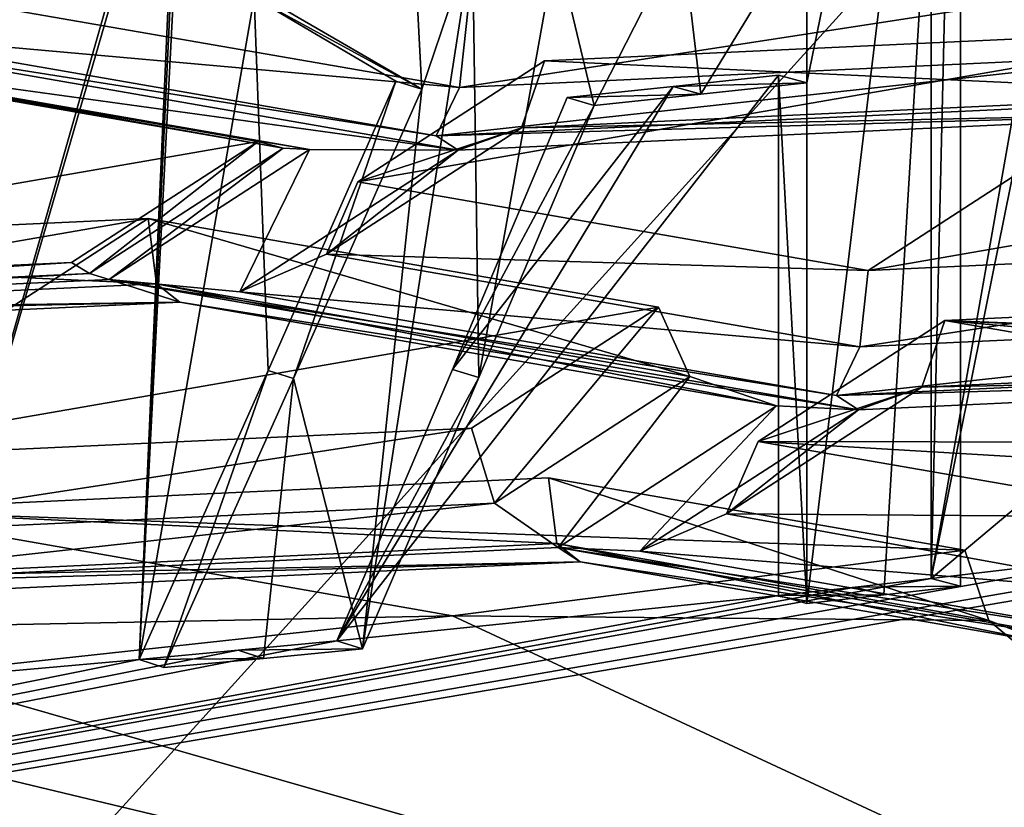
# Model space of a CAD drawing. Header units: millimetres. Extents: x -108 to 108, y -64 to 45.
# Tile 57 of 256: x -55.991 to -55.061, y -9.379 to -8.636. Entities that reach past the tile are written whole.
import ezdxf

# ---------------------------------------------------------------- set-up
doc = ezdxf.new("R2010")
doc.units = ezdxf.units.MM
doc.header["$LTSCALE"] = 65.185185
for name, color, linetype in [('1', 7, 'CONTINUOUS'), ('1095', 7, 'CONTINUOUS'), ('1229', 7, 'CONTINUOUS'), ('125', 7, 'CONTINUOUS'), ('2', 7, 'CONTINUOUS'), ('200', 7, 'CONTINUOUS'), ('229', 7, 'CONTINUOUS'), ('231', 7, 'CONTINUOUS'), ('240', 7, 'CONTINUOUS'), ('289', 7, 'CONTINUOUS'), ('308', 7, 'CONTINUOUS'), ('406', 7, 'CONTINUOUS'), ('445', 7, 'CONTINUOUS'), ('501', 7, 'CONTINUOUS'), ('513', 7, 'CONTINUOUS'), ('514', 7, 'CONTINUOUS'), ('539', 7, 'CONTINUOUS'), ('540', 7, 'CONTINUOUS'), ('56', 7, 'CONTINUOUS'), ('575', 7, 'CONTINUOUS'), ('653', 7, 'CONTINUOUS'), ('657', 7, 'CONTINUOUS'), ('667', 7, 'CONTINUOUS'), ('706', 7, 'CONTINUOUS'), ('712', 7, 'CONTINUOUS'), ('727', 7, 'CONTINUOUS'), ('73', 7, 'CONTINUOUS'), ('739', 7, 'CONTINUOUS'), ('775', 7, 'CONTINUOUS'), ('784', 7, 'CONTINUOUS'), ('80', 7, 'CONTINUOUS'), ('804', 7, 'CONTINUOUS'), ('805', 7, 'CONTINUOUS'), ('825', 7, 'CONTINUOUS'), ('843', 7, 'CONTINUOUS'), ('861', 7, 'CONTINUOUS'), ('929', 7, 'CONTINUOUS'), ('946', 7, 'CONTINUOUS'), ('952', 7, 'CONTINUOUS'), ('958', 7, 'CONTINUOUS'), ('962', 7, 'CONTINUOUS'), ('963', 7, 'CONTINUOUS'), ('979', 7, 'CONTINUOUS')]:
    doc.layers.add(name, color=color, linetype=linetype)

msp = doc.modelspace()

# ---------------------------------------------------------------- linework, layer by layer
at = {"layer": '1', "linetype": 'CONTINUOUS'}
for points in [[(-86, -45, 2), (86, -45, 2), (-66.0989, -8.17333, 2), (-86, -45, 2)], [(-66.0989, -8.17333, 2), (86, -45, 2), (-60.00013, -8.99997, 2), (-66.0989, -8.17333, 2)], [(-60.00013, -8.99997, 2), (86, -45, 2), (-53.9012, -8.17336, 2), (-60.00013, -8.99997, 2)]]:
    msp.add_3dface(points, dxfattribs=at)
at = {"layer": '1095', "color": 8, "linetype": 'CONTINUOUS'}
for points in [[(-55.29368, -9.03416, 190.08368), (-55.11735, -8.91989, 190.73174), (-55.13908, -8.98301, 190.76493), (-55.29368, -9.03416, 190.08368)], [(-55.199, -9.00419, 190.82951), (-55.32336, -9.10244, 190.08764), (-55.13908, -8.98301, 190.76493), (-55.199, -9.00419, 190.82951)], [(-55.32336, -9.10244, 190.08764), (-55.29368, -9.03416, 190.08368), (-55.13908, -8.98301, 190.76493), (-55.32336, -9.10244, 190.08764)], [(-55.199, -9.00419, 190.82951), (-55.40521, -9.13783, 190.07161), (-55.32336, -9.10244, 190.08764), (-55.199, -9.00419, 190.82951)]]:
    msp.add_3dface(points, dxfattribs=at)
at = {"layer": '1229', "color": 8, "linetype": 'CONTINUOUS'}
for points in [[(-54.8879, -8.6681, 192.55096), (-54.90964, -8.59742, 192.56056), (-55.57565, -8.7001, 192.36947), (-54.8879, -8.6681, 192.55096)], [(-54.90964, -8.59742, 192.56056), (-55.5677, -8.62804, 192.38692), (-55.57565, -8.7001, 192.36947), (-54.90964, -8.59742, 192.56056)], [(-54.82799, -8.71008, 192.49752), (-54.8879, -8.6681, 192.55096), (-55.59758, -8.74589, 192.29444), (-54.82799, -8.71008, 192.49752)], [(-54.8879, -8.6681, 192.55096), (-55.57565, -8.7001, 192.36947), (-55.59758, -8.74589, 192.29444), (-54.8879, -8.6681, 192.55096)]]:
    msp.add_3dface(points, dxfattribs=at)
at = {"layer": '125', "color": 8, "linetype": 'CONTINUOUS'}
for points in [[(-55.92481, -8.87563, 191.54385), (-55.76569, -8.75105, 192.20756), (-55.94201, -8.86532, 191.5595), (-55.92481, -8.87563, 191.54385)], [(-55.74219, -8.75728, 192.21505), (-55.76569, -8.75105, 192.20756), (-55.92481, -8.87563, 191.54385), (-55.74219, -8.75728, 192.21505)], [(-55.90642, -8.88135, 191.52619), (-55.74219, -8.75728, 192.21505), (-55.92481, -8.87563, 191.54385), (-55.90642, -8.88135, 191.52619)], [(-55.71707, -8.75864, 192.22213), (-55.74219, -8.75728, 192.21505), (-55.90642, -8.88135, 191.52619), (-55.71707, -8.75864, 192.22213)]]:
    msp.add_3dface(points, dxfattribs=at)
at = {"layer": '2', "linetype": 'CONTINUOUS'}
for points in [[(-86, -45), (-55.8852, -5.66286), (39.25, 0), (-86, -45)], [(42.02978, -10.37458), (-86, -45), (39.25, 0), (42.02978, -10.37458)], [(-55.8852, -5.66286), (-86, -45), (-60, -7), (-55.8852, -5.66286)]]:
    msp.add_3dface(points, dxfattribs=at)
at = {"layer": '200', "color": 8, "linetype": 'CONTINUOUS'}
for points in [[(-55.92481, -8.87563, 191.54385), (-55.94201, -8.86532, 191.5595), (-56.60637, -8.90734, 191.36401), (-55.92481, -8.87563, 191.54385)], [(-55.94201, -8.86532, 191.5595), (-56.60007, -8.89594, 191.38585), (-56.60637, -8.90734, 191.36401), (-55.94201, -8.86532, 191.5595)], [(-55.90642, -8.88135, 191.52619), (-55.92481, -8.87563, 191.54385), (-56.6131, -8.91423, 191.33971), (-55.90642, -8.88135, 191.52619)], [(-55.92481, -8.87563, 191.54385), (-56.60637, -8.90734, 191.36401), (-56.6131, -8.91423, 191.33971), (-55.92481, -8.87563, 191.54385)]]:
    msp.add_3dface(points, dxfattribs=at)
at = {"layer": '229', "color": 8, "linetype": 'CONTINUOUS'}
for points in [[(-53.72443, -9.35873, 189.39471), (-57.73723, -10.06912, 187.31731), (-58.61164, -9.79114, 186.94238), (-53.72443, -9.35873, 189.39471)], [(-53.818, -9.67619, 189.5457), (-57.73723, -10.06912, 187.31731), (-53.72443, -9.35873, 189.39471), (-53.818, -9.67619, 189.5457)]]:
    msp.add_3dface(points, dxfattribs=at)
at = {"layer": '231', "color": 8, "linetype": 'CONTINUOUS'}
for points in [[(-54.91706, -7.95663, 188.13237), (-54.91706, -8.11011, 188.15943), (-55.13016, -9.16347, 188.19861), (-54.91706, -7.95663, 188.13237)], [(-55.13016, -7.9817, 187.99023), (-54.91706, -7.95663, 188.13237), (-55.13016, -9.16347, 188.19861), (-55.13016, -7.9817, 187.99023)], [(-56.09061, -9.25862, 187.65895), (-56.09061, -8.07685, 187.45057), (-55.78505, -8.18829, 187.62998), (-56.09061, -9.25862, 187.65895)], [(-54.91706, -8.11011, 188.15943), (-54.91706, -8.98493, 188.31369), (-55.13016, -9.16347, 188.19861), (-54.91706, -8.11011, 188.15943)], [(-55.84076, -8.40003, 187.63705), (-56.09061, -9.25862, 187.65895), (-55.78505, -8.18829, 187.62998), (-55.84076, -8.40003, 187.63705)], [(-55.87802, -9.23989, 187.76518), (-56.09061, -9.25862, 187.65895), (-55.84076, -8.40003, 187.63705), (-55.87802, -9.23989, 187.76518)], [(-55.83977, -8.42774, 187.64247), (-55.87802, -9.23989, 187.76518), (-55.84076, -8.40003, 187.63705), (-55.83977, -8.42774, 187.64247)], [(-55.83749, -8.45401, 187.64833), (-55.87802, -9.23989, 187.76518), (-55.83977, -8.42774, 187.64247), (-55.83749, -8.45401, 187.64833)], [(-55.76945, -8.61528, 187.71384), (-55.87802, -9.23989, 187.76518), (-55.83749, -8.45401, 187.64833), (-55.76945, -8.61528, 187.71384)], [(-55.75636, -8.96721, 187.78312), (-55.87802, -9.23989, 187.76518), (-55.76945, -8.61528, 187.71384), (-55.75636, -8.96721, 187.78312)], [(-55.63572, -8.6942, 187.80291), (-55.75636, -8.96721, 187.78312), (-55.76945, -8.61528, 187.71384), (-55.63572, -8.6942, 187.80291)], [(-55.27438, -8.68843, 188.02075), (-55.27438, -9.17956, 188.10734), (-55.69139, -9.2224, 187.86439), (-55.27438, -8.68843, 188.02075)], [(-55.37372, -8.69913, 187.9601), (-55.27438, -8.68843, 188.02075), (-55.69139, -9.2224, 187.86439), (-55.37372, -8.69913, 187.9601)], [(-55.58219, -8.96613, 187.88181), (-55.37372, -8.69913, 187.9601), (-55.69139, -9.2224, 187.86439), (-55.58219, -8.96613, 187.88181)], [(-55.47387, -8.70959, 187.90074), (-55.37372, -8.69913, 187.9601), (-55.58219, -8.96613, 187.88181), (-55.47387, -8.70959, 187.90074)], [(-54.91706, -8.98493, 188.31369), (-54.91706, -9.1384, 188.34075), (-55.13016, -9.16347, 188.19861), (-54.91706, -8.98493, 188.31369)], [(-53.72443, -9.35873, 189.39471), (-58.61164, -9.79114, 186.94238), (-54.31682, -9.05877, 188.79236), (-53.72443, -9.35873, 189.39471)], [(-54.31682, -9.05877, 188.79236), (-58.61164, -9.79114, 186.94238), (-54.61206, -9.0997, 188.56027), (-54.31682, -9.05877, 188.79236)], [(-54.61206, -9.0997, 188.56027), (-58.61164, -9.79114, 186.94238), (-54.91706, -9.1384, 188.34075), (-54.61206, -9.0997, 188.56027)], [(-54.91706, -9.1384, 188.34075), (-58.61164, -9.79114, 186.94238), (-55.13016, -9.16347, 188.19861), (-54.91706, -9.1384, 188.34075)], [(-55.13016, -9.16347, 188.19861), (-58.61164, -9.79114, 186.94238), (-55.20205, -9.17157, 188.15263), (-55.13016, -9.16347, 188.19861)], [(-55.20205, -9.17157, 188.15263), (-58.61164, -9.79114, 186.94238), (-55.27438, -9.17956, 188.10734), (-55.20205, -9.17157, 188.15263)], [(-55.27438, -9.17956, 188.10734), (-58.61164, -9.79114, 186.94238), (-55.69139, -9.2224, 187.86439), (-55.27438, -9.17956, 188.10734)], [(-55.69139, -9.2224, 187.86439), (-58.61164, -9.79114, 186.94238), (-55.78441, -9.23124, 187.81424), (-55.69139, -9.2224, 187.86439)], [(-55.78441, -9.23124, 187.81424), (-58.61164, -9.79114, 186.94238), (-55.87802, -9.23989, 187.76518), (-55.78441, -9.23124, 187.81424)], [(-58.61164, -9.79114, 186.94238), (-56.09061, -9.25862, 187.65895), (-55.87802, -9.23989, 187.76518), (-58.61164, -9.79114, 186.94238)]]:
    msp.add_3dface(points, dxfattribs=at)
at = {"layer": '240', "color": 7, "linetype": 'CONTINUOUS', "true_color": 0xa36635}
for points in [[(-56.31178, -6.30081, 183.70198), (-50.34425, -5.5479, 187.9719), (-53.42448, -9.86645, 185.7427), (-56.31178, -6.30081, 183.70198)], [(-60, -10.20936, 183.79796), (-56.31178, -6.30081, 183.70198), (-53.42448, -9.86645, 185.7427), (-60, -10.20936, 183.79796)]]:
    msp.add_3dface(points, dxfattribs=at)
at = {"layer": '289', "color": 8, "linetype": 'CONTINUOUS'}
for points in [[(-56.16096, -8.64806, 192.84926), (-55.57565, -8.7001, 192.36947), (-56.07912, -8.61267, 192.86529), (-56.16096, -8.64806, 192.84926)], [(-55.57565, -8.7001, 192.36947), (-55.5677, -8.62804, 192.38692), (-56.07912, -8.61267, 192.86529), (-55.57565, -8.7001, 192.36947)], [(-55.59758, -8.74589, 192.29444), (-55.57565, -8.7001, 192.36947), (-56.16096, -8.64806, 192.84926), (-55.59758, -8.74589, 192.29444)]]:
    msp.add_3dface(points, dxfattribs=at)
at = {"layer": '308', "color": 8, "linetype": 'CONTINUOUS'}
msp.add_3dface([(-55.95475, -8.51442, 193.60717), (-56.16096, -8.64806, 192.84926), (-56.07912, -8.61267, 192.86529), (-55.95475, -8.51442, 193.60717)], dxfattribs=at)
at = {"layer": '406', "color": 8, "linetype": 'CONTINUOUS'}
for points in [[(-55.27438, -9.17956, 188.10734), (-55.27438, -8.68843, 188.02075), (-55.24776, -9.18691, 188.06566), (-55.27438, -9.17956, 188.10734)], [(-55.27438, -8.68843, 188.02075), (-55.24776, -8.69578, 187.97907), (-55.24776, -9.18691, 188.06566), (-55.27438, -8.68843, 188.02075)]]:
    msp.add_3dface(points, dxfattribs=at)
at = {"layer": '445', "color": 8, "linetype": 'CONTINUOUS'}
for points in [[(-55.75636, -8.96721, 187.78312), (-55.63572, -8.6942, 187.80291), (-55.73245, -8.97484, 187.73987), (-55.75636, -8.96721, 187.78312)], [(-55.73245, -8.97484, 187.73987), (-55.63572, -8.6942, 187.80291), (-55.61114, -8.70176, 187.76004), (-55.73245, -8.97484, 187.73987)], [(-55.87802, -9.23989, 187.76518), (-55.75636, -8.96721, 187.78312), (-55.8548, -9.24758, 187.72158), (-55.87802, -9.23989, 187.76518)], [(-55.8548, -9.24758, 187.72158), (-55.75636, -8.96721, 187.78312), (-55.73245, -8.97484, 187.73987), (-55.8548, -9.24758, 187.72158)]]:
    msp.add_3dface(points, dxfattribs=at)
at = {"layer": '501', "color": 8, "linetype": 'CONTINUOUS'}
for points in [[(-55.13016, -7.9817, 187.99023), (-55.13016, -9.16347, 188.19861), (-55.10273, -7.98895, 187.94907), (-55.13016, -7.9817, 187.99023)], [(-55.10273, -7.98895, 187.94907), (-55.13016, -9.16347, 188.19861), (-55.10273, -9.17072, 188.15745), (-55.10273, -7.98895, 187.94907)]]:
    msp.add_3dface(points, dxfattribs=at)
at = {"layer": '513', "color": 8, "linetype": 'CONTINUOUS'}
for points in [[(-55.47387, -8.70959, 187.90074), (-55.58219, -8.96613, 187.88181), (-55.44837, -8.71706, 187.85839), (-55.47387, -8.70959, 187.90074)], [(-55.44837, -8.71706, 187.85839), (-55.58219, -8.96613, 187.88181), (-55.5573, -8.97366, 187.83911), (-55.44837, -8.71706, 187.85839)], [(-55.58219, -8.96613, 187.88181), (-55.69139, -9.2224, 187.86439), (-55.5573, -8.97366, 187.83911), (-55.58219, -8.96613, 187.88181)], [(-55.5573, -8.97366, 187.83911), (-55.69139, -9.2224, 187.86439), (-55.66712, -9.22999, 187.82135), (-55.5573, -8.97366, 187.83911)]]:
    msp.add_3dface(points, dxfattribs=at)
at = {"layer": '514', "color": 8, "linetype": 'CONTINUOUS'}
for points in [[(-55.69139, -9.2224, 187.86439), (-55.78441, -9.23124, 187.81424), (-55.66712, -9.22999, 187.82135), (-55.69139, -9.2224, 187.86439)], [(-55.66712, -9.22999, 187.82135), (-55.78441, -9.23124, 187.81424), (-55.76066, -9.23888, 187.77091), (-55.66712, -9.22999, 187.82135)], [(-55.78441, -9.23124, 187.81424), (-55.87802, -9.23989, 187.76518), (-55.76066, -9.23888, 187.77091), (-55.78441, -9.23124, 187.81424)], [(-55.87802, -9.23989, 187.76518), (-55.8548, -9.24758, 187.72158), (-55.76066, -9.23888, 187.77091), (-55.87802, -9.23989, 187.76518)]]:
    msp.add_3dface(points, dxfattribs=at)
at = {"layer": '539', "color": 8, "linetype": 'CONTINUOUS'}
for points in [[(-55.24776, -9.18691, 188.06566), (-55.24776, -8.69578, 187.97907), (-55.10273, -7.98895, 187.94907), (-55.24776, -9.18691, 188.06566)], [(-55.10273, -7.98895, 187.94907), (-55.24776, -8.69578, 187.97907), (-55.24776, -8.54231, 187.952), (-55.10273, -7.98895, 187.94907)], [(-55.24776, -9.18691, 188.06566), (-55.10273, -7.98895, 187.94907), (-55.17502, -9.17888, 188.11121), (-55.24776, -9.18691, 188.06566)], [(-55.10273, -7.98895, 187.94907), (-55.10273, -9.17072, 188.15745), (-55.17502, -9.17888, 188.11121), (-55.10273, -7.98895, 187.94907)], [(-55.61114, -8.70176, 187.76004), (-55.7438, -8.62495, 187.67192), (-55.62036, -8.52666, 187.72388), (-55.61114, -8.70176, 187.76004)], [(-55.56331, -8.56063, 187.76278), (-55.61114, -8.70176, 187.76004), (-55.62036, -8.52666, 187.72388), (-55.56331, -8.56063, 187.76278)], [(-55.24776, -8.54231, 187.952), (-55.34766, -8.70654, 187.91808), (-55.36554, -8.55495, 187.88029), (-55.24776, -8.54231, 187.952)], [(-55.24776, -8.54231, 187.952), (-55.24776, -8.69578, 187.97907), (-55.34766, -8.70654, 187.91808), (-55.24776, -8.54231, 187.952)], [(-55.66712, -9.22999, 187.82135), (-55.61114, -8.70176, 187.76004), (-55.56331, -8.56063, 187.76278), (-55.66712, -9.22999, 187.82135)], [(-55.5573, -8.97366, 187.83911), (-55.66712, -9.22999, 187.82135), (-55.56331, -8.56063, 187.76278), (-55.5573, -8.97366, 187.83911)], [(-55.48444, -8.56728, 187.81038), (-55.5573, -8.97366, 187.83911), (-55.56331, -8.56063, 187.76278), (-55.48444, -8.56728, 187.81038)], [(-55.36554, -8.55495, 187.88029), (-55.44837, -8.71706, 187.85839), (-55.48444, -8.56728, 187.81038), (-55.36554, -8.55495, 187.88029)], [(-55.34766, -8.70654, 187.91808), (-55.44837, -8.71706, 187.85839), (-55.36554, -8.55495, 187.88029), (-55.34766, -8.70654, 187.91808)], [(-55.44837, -8.71706, 187.85839), (-55.5573, -8.97366, 187.83911), (-55.48444, -8.56728, 187.81038), (-55.44837, -8.71706, 187.85839)], [(-55.73245, -8.97484, 187.73987), (-55.61114, -8.70176, 187.76004), (-55.66712, -9.22999, 187.82135), (-55.73245, -8.97484, 187.73987)], [(-55.8548, -9.24758, 187.72158), (-55.73245, -8.97484, 187.73987), (-55.76066, -9.23888, 187.77091), (-55.8548, -9.24758, 187.72158)], [(-55.73245, -8.97484, 187.73987), (-55.66712, -9.22999, 187.82135), (-55.76066, -9.23888, 187.77091), (-55.73245, -8.97484, 187.73987)]]:
    msp.add_3dface(points, dxfattribs=at)
at = {"layer": '540', "color": 8, "linetype": 'CONTINUOUS'}
for points in [[(-55.27438, -8.68843, 188.02075), (-55.37372, -8.69913, 187.9601), (-55.24776, -8.69578, 187.97907), (-55.27438, -8.68843, 188.02075)], [(-55.37372, -8.69913, 187.9601), (-55.47387, -8.70959, 187.90074), (-55.34766, -8.70654, 187.91808), (-55.37372, -8.69913, 187.9601)], [(-55.24776, -8.69578, 187.97907), (-55.37372, -8.69913, 187.9601), (-55.34766, -8.70654, 187.91808), (-55.24776, -8.69578, 187.97907)], [(-55.47387, -8.70959, 187.90074), (-55.44837, -8.71706, 187.85839), (-55.34766, -8.70654, 187.91808), (-55.47387, -8.70959, 187.90074)]]:
    msp.add_3dface(points, dxfattribs=at)
at = {"layer": '56', "linetype": 'CONTINUOUS'}
for points in [[(-60.00013, -8.99997, 2), (-53.9012, -8.17336, 2), (-55.25, -8.50054, 9), (-60.00013, -8.99997, 2)], [(-60.00013, -8.99997, 2), (-55.25, -8.50054, 9), (-60, -9, 181.44532), (-60.00013, -8.99997, 2)], [(-60, -9, 181.44532), (-55.25, -8.50054, 9), (-55.3816, -8.52795, 182.42206), (-60, -9, 181.44532)]]:
    msp.add_3dface(points, dxfattribs=at)
at = {"layer": '575', "color": 8, "linetype": 'CONTINUOUS'}
for points in [[(-55.18982, -8.87293, 190.99809), (-55.19777, -8.94497, 190.98066), (-54.53176, -8.84231, 191.17174), (-55.18982, -8.87293, 190.99809)], [(-54.53176, -8.84231, 191.17174), (-55.19777, -8.94497, 190.98066), (-54.51002, -8.91299, 191.16213), (-54.53176, -8.84231, 191.17174)], [(-55.19777, -8.94497, 190.98066), (-55.21971, -8.99078, 190.90561), (-54.51002, -8.91299, 191.16213), (-55.19777, -8.94497, 190.98066)], [(-54.51002, -8.91299, 191.16213), (-55.21971, -8.99078, 190.90561), (-54.45011, -8.95497, 191.10869), (-54.51002, -8.91299, 191.16213)]]:
    msp.add_3dface(points, dxfattribs=at)
at = {"layer": '653', "color": 8, "linetype": 'CONTINUOUS'}
for points in [[(-56.16096, -8.64806, 192.84926), (-55.95475, -8.51442, 193.60717), (-56.03203, -8.51082, 193.62756), (-56.16096, -8.64806, 192.84926)], [(-56.23824, -8.64446, 192.86965), (-56.23439, -8.66881, 192.73159), (-55.57688, -8.75931, 192.21834), (-56.23824, -8.64446, 192.86965)], [(-55.59758, -8.74589, 192.29444), (-56.16096, -8.64806, 192.84926), (-56.23824, -8.64446, 192.86965), (-55.59758, -8.74589, 192.29444)], [(-55.59758, -8.74589, 192.29444), (-56.23824, -8.64446, 192.86965), (-55.57688, -8.75931, 192.21834), (-55.59758, -8.74589, 192.29444)], [(-56.23439, -8.66881, 192.73159), (-55.71707, -8.75864, 192.22213), (-55.57688, -8.75931, 192.21834), (-56.23439, -8.66881, 192.73159)], [(-54.82799, -8.71008, 192.49752), (-55.59758, -8.74589, 192.29444), (-54.80728, -8.7235, 192.42142), (-54.82799, -8.71008, 192.49752)], [(-54.80728, -8.7235, 192.42142), (-55.59758, -8.74589, 192.29444), (-55.57688, -8.75931, 192.21834), (-54.80728, -8.7235, 192.42142)], [(-55.71707, -8.75864, 192.22213), (-55.90642, -8.88135, 191.52619), (-55.78309, -8.89295, 191.46044), (-55.71707, -8.75864, 192.22213)], [(-55.57688, -8.75931, 192.21834), (-55.71707, -8.75864, 192.22213), (-55.78309, -8.89295, 191.46044), (-55.57688, -8.75931, 192.21834)], [(-55.90642, -8.88135, 191.52619), (-56.6131, -8.91423, 191.33971), (-55.83966, -8.90277, 191.40473), (-55.90642, -8.88135, 191.52619)], [(-55.21971, -8.99078, 190.90561), (-55.90642, -8.88135, 191.52619), (-55.199, -9.00419, 190.82951), (-55.21971, -8.99078, 190.90561)], [(-55.90642, -8.88135, 191.52619), (-55.21971, -8.99078, 190.90561), (-55.78309, -8.89295, 191.46044), (-55.90642, -8.88135, 191.52619)], [(-55.199, -9.00419, 190.82951), (-55.90642, -8.88135, 191.52619), (-55.83966, -8.90277, 191.40473), (-55.199, -9.00419, 190.82951)], [(-55.83966, -8.90277, 191.40473), (-56.6131, -8.91423, 191.33971), (-56.60925, -8.93858, 191.20165), (-55.83966, -8.90277, 191.40473)], [(-55.27627, -9.0006, 190.8499), (-55.199, -9.00419, 190.82951), (-55.83966, -8.90277, 191.40473), (-55.27627, -9.0006, 190.8499)], [(-55.21971, -8.99078, 190.90561), (-54.42941, -8.96839, 191.03259), (-54.45011, -8.95497, 191.10869), (-55.21971, -8.99078, 190.90561)], [(-54.42941, -8.96839, 191.03259), (-55.21971, -8.99078, 190.90561), (-55.199, -9.00419, 190.82951), (-54.42941, -8.96839, 191.03259)], [(-55.48249, -9.13424, 190.092), (-55.40521, -9.13783, 190.07161), (-55.27627, -9.0006, 190.8499), (-55.48249, -9.13424, 190.092)], [(-55.40521, -9.13783, 190.07161), (-55.199, -9.00419, 190.82951), (-55.27627, -9.0006, 190.8499), (-55.40521, -9.13783, 190.07161)], [(-56.25208, -9.17005, 189.88892), (-55.46178, -9.14766, 190.0159), (-55.48249, -9.13424, 190.092), (-56.25208, -9.17005, 189.88892)], [(-55.46178, -9.14766, 190.0159), (-54.98946, -9.21985, 189.60645), (-55.48249, -9.13424, 190.092), (-55.46178, -9.14766, 190.0159)], [(-54.9586, -9.21539, 189.63178), (-55.40521, -9.13783, 190.07161), (-55.48249, -9.13424, 190.092), (-54.9586, -9.21539, 189.63178)], [(-54.98946, -9.21985, 189.60645), (-54.9586, -9.21539, 189.63178), (-55.48249, -9.13424, 190.092), (-54.98946, -9.21985, 189.60645)], [(-56.23138, -9.18346, 189.81282), (-55.46178, -9.14766, 190.0159), (-56.25208, -9.17005, 189.88892), (-56.23138, -9.18346, 189.81282)], [(-55.46178, -9.14766, 190.0159), (-55.02045, -9.22429, 189.58128), (-54.98946, -9.21985, 189.60645), (-55.46178, -9.14766, 190.0159)]]:
    msp.add_3dface(points, dxfattribs=at)
at = {"layer": '657', "color": 8, "linetype": 'CONTINUOUS'}
for points in [[(-55.09859, -9.1368, 189.50159), (-55.58205, -9.19879, 189.15002), (-55.0757, -9.20314, 189.53194), (-55.09859, -9.1368, 189.50159)], [(-56.0914, -9.25418, 188.83589), (-54.44921, -9.72528, 190.1953), (-55.58205, -9.19879, 189.15002), (-56.0914, -9.25418, 188.83589)], [(-55.58205, -9.19879, 189.15002), (-54.44921, -9.72528, 190.1953), (-55.0757, -9.20314, 189.53194), (-55.58205, -9.19879, 189.15002)], [(-54.44921, -9.72528, 190.1953), (-55.02045, -9.22429, 189.58128), (-55.0757, -9.20314, 189.53194), (-54.44921, -9.72528, 190.1953)], [(-56.11711, -9.32566, 188.83357), (-54.44921, -9.72528, 190.1953), (-56.0914, -9.25418, 188.83589), (-56.11711, -9.32566, 188.83357)], [(-57.29514, -9.35169, 188.28289), (-54.44921, -9.72528, 190.1953), (-56.81407, -9.31785, 188.47478), (-57.29514, -9.35169, 188.28289)], [(-54.44921, -9.72528, 190.1953), (-56.25474, -9.3685, 188.76343), (-56.81407, -9.31785, 188.47478), (-54.44921, -9.72528, 190.1953)], [(-56.18174, -9.36153, 188.80296), (-54.44921, -9.72528, 190.1953), (-56.11711, -9.32566, 188.83357), (-56.18174, -9.36153, 188.80296)], [(-57.32438, -9.41922, 188.28396), (-54.44921, -9.72528, 190.1953), (-57.29514, -9.35169, 188.28289), (-57.32438, -9.41922, 188.28396)], [(-56.25474, -9.3685, 188.76343), (-54.44921, -9.72528, 190.1953), (-56.21819, -9.36503, 188.7831), (-56.25474, -9.3685, 188.76343)], [(-54.44921, -9.72528, 190.1953), (-56.18174, -9.36153, 188.80296), (-56.21819, -9.36503, 188.7831), (-54.44921, -9.72528, 190.1953)]]:
    msp.add_3dface(points, dxfattribs=at)
at = {"layer": '667', "color": 8, "linetype": 'CONTINUOUS'}
for points in [[(-54.83717, -8.64439, 192.29421), (-54.82921, -8.70613, 192.33525), (-55.49523, -8.675, 192.12057), (-54.83717, -8.64439, 192.29421)], [(-55.49523, -8.675, 192.12057), (-54.82921, -8.70613, 192.33525), (-55.51695, -8.73812, 192.15376), (-55.49523, -8.675, 192.12057)], [(-54.82921, -8.70613, 192.33525), (-54.80728, -8.7235, 192.42142), (-55.51695, -8.73812, 192.15376), (-54.82921, -8.70613, 192.33525)], [(-54.80728, -8.7235, 192.42142), (-55.57688, -8.75931, 192.21834), (-55.51695, -8.73812, 192.15376), (-54.80728, -8.7235, 192.42142)]]:
    msp.add_3dface(points, dxfattribs=at)
at = {"layer": '706', "color": 8, "linetype": 'CONTINUOUS'}
for points in [[(-55.49523, -8.675, 192.12057), (-55.51695, -8.73812, 192.15376), (-55.67155, -8.78928, 191.4725), (-55.49523, -8.675, 192.12057)], [(-55.51695, -8.73812, 192.15376), (-55.57688, -8.75931, 192.21834), (-55.70123, -8.85755, 191.47647), (-55.51695, -8.73812, 192.15376)], [(-55.67155, -8.78928, 191.4725), (-55.51695, -8.73812, 192.15376), (-55.70123, -8.85755, 191.47647), (-55.67155, -8.78928, 191.4725)], [(-55.57688, -8.75931, 192.21834), (-55.78309, -8.89295, 191.46044), (-55.70123, -8.85755, 191.47647), (-55.57688, -8.75931, 192.21834)]]:
    msp.add_3dface(points, dxfattribs=at)
at = {"layer": '712', "color": 8, "linetype": 'CONTINUOUS'}
for points in [[(-55.18982, -8.87293, 190.99809), (-55.67155, -8.78928, 191.4725), (-55.70123, -8.85755, 191.47647), (-55.18982, -8.87293, 190.99809)], [(-55.78309, -8.89295, 191.46044), (-55.19777, -8.94497, 190.98066), (-55.70123, -8.85755, 191.47647), (-55.78309, -8.89295, 191.46044)], [(-55.19777, -8.94497, 190.98066), (-55.18982, -8.87293, 190.99809), (-55.70123, -8.85755, 191.47647), (-55.19777, -8.94497, 190.98066)], [(-55.21971, -8.99078, 190.90561), (-55.19777, -8.94497, 190.98066), (-55.78309, -8.89295, 191.46044), (-55.21971, -8.99078, 190.90561)]]:
    msp.add_3dface(points, dxfattribs=at)
at = {"layer": '727', "color": 8, "linetype": 'CONTINUOUS'}
for points in [[(-55.09859, -9.1368, 189.50159), (-55.49167, -9.06854, 189.88869), (-56.14973, -9.09916, 189.71505), (-55.09859, -9.1368, 189.50159)], [(-56.32605, -9.21343, 189.06699), (-55.58205, -9.19879, 189.15002), (-56.14973, -9.09916, 189.71505), (-56.32605, -9.21343, 189.06699)], [(-55.58205, -9.19879, 189.15002), (-55.09859, -9.1368, 189.50159), (-56.14973, -9.09916, 189.71505), (-55.58205, -9.19879, 189.15002)], [(-56.0914, -9.25418, 188.83589), (-55.58205, -9.19879, 189.15002), (-56.32605, -9.21343, 189.06699), (-56.0914, -9.25418, 188.83589)]]:
    msp.add_3dface(points, dxfattribs=at)
at = {"layer": '73', "color": 7, "linetype": 'CONTINUOUS', "true_color": 0x0303ff}
msp.add_3dface([(-60, -6.72052, 182.76138), (-60, -9, 181.44532), (-55.3816, -8.52795, 182.42206), (-60, -6.72052, 182.76138)], dxfattribs=at)
at = {"layer": '739', "color": 8, "linetype": 'CONTINUOUS'}
for points in [[(-54.04772, -8.96074, 190.50007), (-54.45929, -8.88927, 190.90539), (-55.11735, -8.91989, 190.73174), (-54.04772, -8.96074, 190.50007)], [(-55.29368, -9.03416, 190.08368), (-54.44921, -9.03591, 190.07375), (-55.11735, -8.91989, 190.73174), (-55.29368, -9.03416, 190.08368)], [(-54.44921, -9.03591, 190.07375), (-54.24439, -8.99898, 190.28319), (-55.11735, -8.91989, 190.73174), (-54.44921, -9.03591, 190.07375)], [(-54.24439, -8.99898, 190.28319), (-54.04772, -8.96074, 190.50007), (-55.11735, -8.91989, 190.73174), (-54.24439, -8.99898, 190.28319)], [(-54.66188, -9.07148, 189.87204), (-54.44921, -9.03591, 190.07375), (-55.29368, -9.03416, 190.08368), (-54.66188, -9.07148, 189.87204)], [(-54.8821, -9.10563, 189.67836), (-54.66188, -9.07148, 189.87204), (-55.29368, -9.03416, 190.08368), (-54.8821, -9.10563, 189.67836)]]:
    msp.add_3dface(points, dxfattribs=at)
at = {"layer": '775', "color": 8, "linetype": 'CONTINUOUS'}
for points in [[(-55.13016, -9.16347, 188.19861), (-55.20205, -9.17157, 188.15263), (-55.10273, -9.17072, 188.15745), (-55.13016, -9.16347, 188.19861)], [(-55.20205, -9.17157, 188.15263), (-55.27438, -9.17956, 188.10734), (-55.17502, -9.17888, 188.11121), (-55.20205, -9.17157, 188.15263)], [(-55.10273, -9.17072, 188.15745), (-55.20205, -9.17157, 188.15263), (-55.17502, -9.17888, 188.11121), (-55.10273, -9.17072, 188.15745)], [(-55.27438, -9.17956, 188.10734), (-55.24776, -9.18691, 188.06566), (-55.17502, -9.17888, 188.11121), (-55.27438, -9.17956, 188.10734)]]:
    msp.add_3dface(points, dxfattribs=at)
at = {"layer": '784', "color": 8, "linetype": 'CONTINUOUS'}
for points in [[(-55.63572, -8.6942, 187.80291), (-55.76945, -8.61528, 187.71384), (-55.61114, -8.70176, 187.76004), (-55.63572, -8.6942, 187.80291)], [(-55.61114, -8.70176, 187.76004), (-55.76945, -8.61528, 187.71384), (-55.7438, -8.62495, 187.67192), (-55.61114, -8.70176, 187.76004)]]:
    msp.add_3dface(points, dxfattribs=at)
at = {"layer": '80', "color": 8, "linetype": 'CONTINUOUS'}
for points in [[(-55.76569, -8.75105, 192.20756), (-55.74219, -8.75728, 192.21505), (-56.24742, -8.6674, 192.68198), (-55.76569, -8.75105, 192.20756)], [(-56.24742, -8.6674, 192.68198), (-55.74219, -8.75728, 192.21505), (-56.24112, -8.67064, 192.7064), (-56.24742, -8.6674, 192.68198)], [(-55.71707, -8.75864, 192.22213), (-56.23439, -8.66881, 192.73159), (-56.24112, -8.67064, 192.7064), (-55.71707, -8.75864, 192.22213)], [(-55.74219, -8.75728, 192.21505), (-55.71707, -8.75864, 192.22213), (-56.24112, -8.67064, 192.7064), (-55.74219, -8.75728, 192.21505)]]:
    msp.add_3dface(points, dxfattribs=at)
at = {"layer": '804', "color": 8, "linetype": 'CONTINUOUS'}
for points in [[(-55.09859, -9.1368, 189.50159), (-55.0757, -9.20314, 189.53194), (-55.49167, -9.06854, 189.88869), (-55.09859, -9.1368, 189.50159)], [(-55.49167, -9.06854, 189.88869), (-55.0757, -9.20314, 189.53194), (-55.48371, -9.13029, 189.92973), (-55.49167, -9.06854, 189.88869)], [(-55.02045, -9.22429, 189.58128), (-55.46178, -9.14766, 190.0159), (-55.48371, -9.13029, 189.92973), (-55.02045, -9.22429, 189.58128)], [(-55.0757, -9.20314, 189.53194), (-55.02045, -9.22429, 189.58128), (-55.48371, -9.13029, 189.92973), (-55.0757, -9.20314, 189.53194)]]:
    msp.add_3dface(points, dxfattribs=at)
at = {"layer": '805', "color": 8, "linetype": 'CONTINUOUS'}
for points in [[(-54.8821, -9.10563, 189.67836), (-55.29368, -9.03416, 190.08368), (-55.32336, -9.10244, 190.08764), (-54.8821, -9.10563, 189.67836)], [(-55.40521, -9.13783, 190.07161), (-54.90437, -9.17852, 189.67184), (-55.32336, -9.10244, 190.08764), (-55.40521, -9.13783, 190.07161)], [(-54.90437, -9.17852, 189.67184), (-54.8821, -9.10563, 189.67836), (-55.32336, -9.10244, 190.08764), (-54.90437, -9.17852, 189.67184)], [(-55.40521, -9.13783, 190.07161), (-54.9586, -9.21539, 189.63178), (-54.90437, -9.17852, 189.67184), (-55.40521, -9.13783, 190.07161)]]:
    msp.add_3dface(points, dxfattribs=at)
at = {"layer": '825', "color": 8, "linetype": 'CONTINUOUS'}
for points in [[(-55.76569, -8.75105, 192.20756), (-56.24742, -8.6674, 192.68198), (-56.60007, -8.89594, 191.38585), (-55.76569, -8.75105, 192.20756)], [(-55.94201, -8.86532, 191.5595), (-55.76569, -8.75105, 192.20756), (-56.60007, -8.89594, 191.38585), (-55.94201, -8.86532, 191.5595)]]:
    msp.add_3dface(points, dxfattribs=at)
at = {"layer": '843', "color": 7, "linetype": 'CONTINUOUS', "true_color": 0xa36635}
for points in [[(-51.84915, -4.91493, 188.97024), (-56.88665, -5.55047, 185.36588), (-56.88659, -10.47451, 186.23414), (-51.84915, -4.91493, 188.97024)], [(-51.84915, -4.91493, 188.97024), (-56.88659, -10.47451, 186.23414), (-51.84907, -9.83895, 189.83859), (-51.84915, -4.91493, 188.97024)]]:
    msp.add_3dface(points, dxfattribs=at)
at = {"layer": '861', "color": 8, "linetype": 'CONTINUOUS'}
for points in [[(-56.70393, -8.96855, 190.45581), (-56.2222, -9.0522, 189.9814), (-55.86954, -8.82366, 191.27752), (-56.70393, -8.96855, 190.45581)], [(-56.5276, -8.85427, 191.10387), (-56.70393, -8.96855, 190.45581), (-55.86954, -8.82366, 191.27752), (-56.5276, -8.85427, 191.10387)], [(-55.86954, -8.82366, 191.27752), (-56.2222, -9.0522, 189.9814), (-55.38781, -8.90731, 190.80311), (-55.86954, -8.82366, 191.27752)], [(-55.38781, -8.90731, 190.80311), (-56.2222, -9.0522, 189.9814), (-55.56414, -9.02158, 190.15505), (-55.38781, -8.90731, 190.80311)]]:
    msp.add_3dface(points, dxfattribs=at)
at = {"layer": '929', "color": 8, "linetype": 'CONTINUOUS'}
for points in [[(-55.56414, -9.02158, 190.15505), (-56.2222, -9.0522, 189.9814), (-56.23015, -9.12426, 189.96395), (-55.56414, -9.02158, 190.15505)], [(-55.56414, -9.02158, 190.15505), (-56.23015, -9.12426, 189.96395), (-55.54241, -9.09224, 190.14544), (-55.56414, -9.02158, 190.15505)], [(-56.25208, -9.17005, 189.88892), (-55.48249, -9.13424, 190.092), (-55.54241, -9.09224, 190.14544), (-56.25208, -9.17005, 189.88892)], [(-56.23015, -9.12426, 189.96395), (-56.25208, -9.17005, 189.88892), (-55.54241, -9.09224, 190.14544), (-56.23015, -9.12426, 189.96395)]]:
    msp.add_3dface(points, dxfattribs=at)
at = {"layer": '946', "color": 8, "linetype": 'CONTINUOUS'}
for points in [[(-54.45929, -8.88927, 190.90539), (-54.45134, -8.95102, 190.94642), (-55.11735, -8.91989, 190.73174), (-54.45929, -8.88927, 190.90539)], [(-55.11735, -8.91989, 190.73174), (-54.45134, -8.95102, 190.94642), (-55.13908, -8.98301, 190.76493), (-55.11735, -8.91989, 190.73174)], [(-54.45134, -8.95102, 190.94642), (-54.42941, -8.96839, 191.03259), (-55.13908, -8.98301, 190.76493), (-54.45134, -8.95102, 190.94642)], [(-54.42941, -8.96839, 191.03259), (-55.199, -9.00419, 190.82951), (-55.13908, -8.98301, 190.76493), (-54.42941, -8.96839, 191.03259)]]:
    msp.add_3dface(points, dxfattribs=at)
at = {"layer": '952', "color": 8, "linetype": 'CONTINUOUS'}
for points in [[(-55.38781, -8.90731, 190.80311), (-55.56414, -9.02158, 190.15505), (-55.54241, -9.09224, 190.14544), (-55.38781, -8.90731, 190.80311)], [(-55.38781, -8.90731, 190.80311), (-55.54241, -9.09224, 190.14544), (-55.35813, -8.97282, 190.82273), (-55.38781, -8.90731, 190.80311)], [(-55.54241, -9.09224, 190.14544), (-55.48249, -9.13424, 190.092), (-55.35813, -8.97282, 190.82273), (-55.54241, -9.09224, 190.14544)], [(-55.48249, -9.13424, 190.092), (-55.27627, -9.0006, 190.8499), (-55.35813, -8.97282, 190.82273), (-55.48249, -9.13424, 190.092)]]:
    msp.add_3dface(points, dxfattribs=at)
at = {"layer": '958', "color": 8, "linetype": 'CONTINUOUS'}
for points in [[(-56.14973, -9.09916, 189.71505), (-55.49167, -9.06854, 189.88869), (-55.48371, -9.13029, 189.92973), (-56.14973, -9.09916, 189.71505)], [(-56.14973, -9.09916, 189.71505), (-55.48371, -9.13029, 189.92973), (-56.17145, -9.16228, 189.74824), (-56.14973, -9.09916, 189.71505)], [(-55.48371, -9.13029, 189.92973), (-55.46178, -9.14766, 190.0159), (-56.17145, -9.16228, 189.74824), (-55.48371, -9.13029, 189.92973)], [(-55.46178, -9.14766, 190.0159), (-56.23138, -9.18346, 189.81282), (-56.17145, -9.16228, 189.74824), (-55.46178, -9.14766, 190.0159)]]:
    msp.add_3dface(points, dxfattribs=at)
at = {"layer": '962', "color": 8, "linetype": 'CONTINUOUS'}
for points in [[(-55.86954, -8.82366, 191.27752), (-55.38781, -8.90731, 190.80311), (-55.35813, -8.97282, 190.82273), (-55.86954, -8.82366, 191.27752)], [(-55.86954, -8.82366, 191.27752), (-55.35813, -8.97282, 190.82273), (-55.86159, -8.88539, 191.31854), (-55.86954, -8.82366, 191.27752)], [(-55.27627, -9.0006, 190.8499), (-55.83966, -8.90277, 191.40473), (-55.86159, -8.88539, 191.31854), (-55.27627, -9.0006, 190.8499)], [(-55.35813, -8.97282, 190.82273), (-55.27627, -9.0006, 190.8499), (-55.86159, -8.88539, 191.31854), (-55.35813, -8.97282, 190.82273)]]:
    msp.add_3dface(points, dxfattribs=at)
at = {"layer": '963', "color": 8, "linetype": 'CONTINUOUS'}
for points in [[(-55.18982, -8.87293, 190.99809), (-54.83717, -8.64439, 192.29421), (-55.67155, -8.78928, 191.4725), (-55.18982, -8.87293, 190.99809)], [(-54.83717, -8.64439, 192.29421), (-55.49523, -8.675, 192.12057), (-55.67155, -8.78928, 191.4725), (-54.83717, -8.64439, 192.29421)], [(-55.18982, -8.87293, 190.99809), (-54.35543, -8.72804, 191.8198), (-54.83717, -8.64439, 192.29421), (-55.18982, -8.87293, 190.99809)], [(-55.18982, -8.87293, 190.99809), (-54.53176, -8.84231, 191.17174), (-54.35543, -8.72804, 191.8198), (-55.18982, -8.87293, 190.99809)]]:
    msp.add_3dface(points, dxfattribs=at)
at = {"layer": '979', "color": 8, "linetype": 'CONTINUOUS'}
for points in [[(-56.5276, -8.85427, 191.10387), (-55.86954, -8.82366, 191.27752), (-55.86159, -8.88539, 191.31854), (-56.5276, -8.85427, 191.10387)], [(-56.54934, -8.91741, 191.13708), (-56.5276, -8.85427, 191.10387), (-55.86159, -8.88539, 191.31854), (-56.54934, -8.91741, 191.13708)], [(-55.83966, -8.90277, 191.40473), (-56.54934, -8.91741, 191.13708), (-55.86159, -8.88539, 191.31854), (-55.83966, -8.90277, 191.40473)], [(-55.83966, -8.90277, 191.40473), (-56.60925, -8.93858, 191.20165), (-56.54934, -8.91741, 191.13708), (-55.83966, -8.90277, 191.40473)]]:
    msp.add_3dface(points, dxfattribs=at)

doc.saveas('drawing.dxf')
